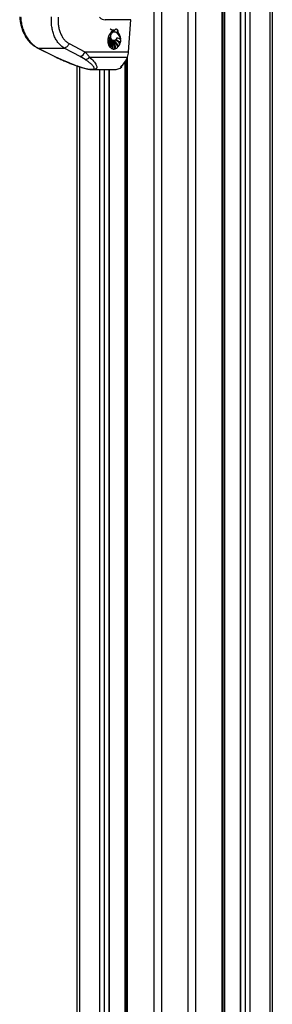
# Paper-space layout '2.5M DUO In-Ground Anchor' of a CAD drawing. Header units: millimetres. Extents: x 20 to 19291, y 40 to 15516.
# Tile 91 of 105: x 18136 to 18514, y 4378 to 5854. Entities that reach past the tile are written whole.
import ezdxf

# ---------------------------------------------------------------- set-up
doc = ezdxf.new("R2010")
doc.units = ezdxf.units.MM

psp = doc.layouts.new('2.5M DUO In-Ground Anchor')

# ---------------------------------------------------------------- linework, layer by layer
at = {"color": 8, "linetype": 'Continuous', "lineweight": 25, "ltscale": 2}
for p, q in [((18337.5, 2191.49), (18337.5, 7939.49)), ((18348.58, 7939.49), (18348.58, 2191.49)), ((18388.53, 2191.49), (18388.53, 7939.49)), ((18399.6, 7939.49), (18399.6, 2191.49)), ((18439.7, 2191.49), (18439.7, 7939.49)), ((18466.66, 7939.49), (18466.66, 2191.49)), ((18474.44, 2191.49), (18474.44, 7939.49)), ((18480.62, 7939.49), (18480.62, 2191.49)), ((18511.1, 2191.49), (18511.1, 7939.49)), ((18442.98, 6551.97), (18442.98, 2191.49)), ((18162.49, 5812.46), (18163.92, 5811.99)), ((18292.42, 5788.95), (18296.02, 5788.82)), ((18296.02, 5790.1), (18293.34, 5790.2)), ((18294.12, 2780.49), (18294.12, 5788.89)), ((18297.4, 5797.77), (18297.4, 2191.49)), ((18226, 5783.91), (18226, 2191.49)), ((18256.49, 2191.49), (18256.49, 5779.56)), ((18262.66, 5779.56), (18262.66, 2761.38)), ((18270.44, 2768.25), (18270.44, 5779.56))]:
    psp.add_line(p, q, dxfattribs=at)
at = {"color": 7, "linetype": 'Continuous', "lineweight": 25, "ltscale": 2}
for p, q in [((18441.09, 2191.49), (18441.09, 7939.49)), ((18466.23, 7939.49), (18466.23, 2191.49)), ((18514.45, 7939.49), (18514.45, 2191.49)), ((18302.62, 5854.46), (18264.15, 5854.46)), ((18299.31, 5806.06), (18302.62, 5854.46)), ((18275.5, 5837.08), (18275.42, 5837.09)), ((18275.64, 5839.24), (18275.71, 5839.23)), ((18278.36, 5838.23), (18278.43, 5838.22)), ((18282.62, 5837.63), (18282.52, 5837.65)), ((18282.71, 5836.8), (18282.86, 5836.78)), ((18283.76, 5835.37), (18283.83, 5835.36)), ((18210.36, 5818.72), (18233.96, 5806.06)), ((18268.29, 5822.12), (18268.22, 5822.13)), ((18268.81, 5818.52), (18268.74, 5818.53)), ((18269.37, 5829.33), (18269.3, 5829.34)), ((18272.47, 5827.52), (18272.54, 5827.51)), ((18272.8, 5826.17), (18272.87, 5826.16)), ((18273.18, 5825.22), (18273.25, 5825.21)), ((18273.65, 5824.47), (18273.72, 5824.46)), ((18274.1, 5823.78), (18274.17, 5823.77)), ((18274.81, 5823.2), (18274.88, 5823.19)), ((18275.72, 5822.6), (18275.79, 5822.59)), ((18276.57, 5823.1), (18276.64, 5823.09)), ((18276.99, 5822.6), (18277.06, 5822.59)), ((18278.64, 5822.89), (18278.71, 5822.88)), ((18280.42, 5824.33), (18280.49, 5824.32)), ((18286.36, 5818.03), (18286.5, 5818.01)), ((18287.84, 5824.48), (18287.99, 5824.46)), ((18162.6, 5812.34), (18187.93, 5799.67)), ((18163.92, 5811.99), (18203.13, 5811.99)), ((18233.96, 5806.06), (18299.31, 5806.06)), ((18270.24, 5814.94), (18270.17, 5814.95)), ((18272.7, 5812.03), (18272.63, 5812.04)), ((18279.1, 5810.7), (18279.17, 5810.69)), ((18283.1, 5813.14), (18283.24, 5813.12)), ((18189.26, 5799.32), (18198.89, 5794.79)), ((18234.36, 5794.79), (18226.71, 5799.32)), ((18240.98, 5798.51), (18297.69, 5798.51)), ((18292.42, 5788.95), (18296.02, 5788.81)), ((18296.02, 5794.7), (18296.02, 2191.49)), ((18222.66, 2191.49), (18222.66, 5785.05)), ((18245.82, 5779.56), (18277.39, 5779.56)), ((18270.87, 2768.46), (18270.87, 5779.56)), ((18287.29, 5783.82), (18289.41, 5783.82)), ((18289.41, 5783.82), (18289.41, 5785.62))]:
    psp.add_line(p, q, dxfattribs=at)
at = {"color": 7, "linetype": 'Continuous', "lineweight": 25, "ltscale": 2, "flags": 128}
for points in [[(18276.5, 5823.11), (18276.13, 5823.18), (18274.72, 5823.9), (18273.6, 5825.26), (18272.88, 5827.09), (18272.65, 5829.21), (18272.94, 5831.39), (18273.7, 5833.39), (18274.86, 5834.99), (18276.3, 5836.03), (18277.86, 5836.39)], [(18281.59, 5826.97), (18280.6, 5825.16), (18279.28, 5823.83), (18277.76, 5823.15), (18276.2, 5823.17), (18274.79, 5823.89), (18273.67, 5825.25), (18272.95, 5827.08), (18272.72, 5829.2), (18273.01, 5831.38), (18273.77, 5833.38), (18274.94, 5834.98), (18276.37, 5836.02), (18277.93, 5836.38)], [(18281.66, 5826.96), (18280.67, 5825.15), (18279.35, 5823.82), (18277.83, 5823.14), (18276.28, 5823.16), (18274.86, 5823.88), (18273.74, 5825.24), (18273.02, 5827.07), (18272.79, 5829.2), (18273.08, 5831.37), (18273.84, 5833.37), (18275.01, 5834.97), (18276.44, 5836.01), (18278, 5836.37)], [(18276.7, 5838.28), (18277.45, 5838.22), (18278.29, 5838.24)], [(18163.92, 5811.99), (18174.92, 5806.49), (18189.26, 5799.32)], [(18226.71, 5799.32), (18216.48, 5804.82), (18203.13, 5811.99)], [(18187.93, 5799.67), (18188.34, 5799.5), (18189.26, 5799.32)]]:
    psp.add_lwpolyline(points, dxfattribs=at)
at = {"color": 8, "linetype": 'Continuous', "lineweight": 25, "ltscale": 2, "flags": 128}
psp.add_lwpolyline([(18197.89, 5794.98), (18198.32, 5794.84), (18198.89, 5794.79)], dxfattribs=at)
at = {"color": 7, "linetype": 'Continuous', "lineweight": 25, "ltscale": 4}
for centre, radius, start, end in [((18282.37, 5825.31), 13.67, 120.52649, 162.85483), ((18282.44, 5825.3), 13.67, 120.5274, 162.85435), ((18282.51, 5825.29), 13.67, 120.5274, 162.85435), ((18277.84, 5845.91), 7.71, 221.79418, 261.54586), ((18276.6, 5846.24), 7.06, 230.98843, 296.94817), ((18277.81, 5845.77), 7.55, 221.53902, 274.17634), ((18276.67, 5846.23), 7.06, 230.98896, 296.94763), ((18277.88, 5845.76), 7.55, 221.53888, 274.17743), ((18276.57, 5846.27), 7.09, 235.29048, 261.8791), ((18282.64, 5823.27), 15.59, 106.19284, 117.5754), ((18282.71, 5823.26), 15.59, 106.1911, 117.57509), ((18276.49, 5846.42), 7.23, 262.66784, 296.65086), ((18282.78, 5823.24), 15.6, 106.19427, 117.57192), ((18250.63, 5809.83), 40.57, 23.36572, 38.57416), ((18250.69, 5809.82), 40.57, 23.36604, 38.57384), ((18250.76, 5809.81), 40.58, 23.36635, 38.57356), ((18246.27, 5813.23), 43.49, 18.36941, 30.62198), ((18246.02, 5813.06), 43.84, 17.04758, 30.59503), ((18246.09, 5813.05), 43.84, 17.04803, 30.59488), ((18287.73, 5822.89), 19.52, 172.25488, 179.34783), ((18263.66, 5840.36), 17.83, 284.76987, 301.98919), ((18260.82, 5839.17), 18.58, 293.46728, 311.39226), ((18286.14, 5822.84), 17.93, 182.26779, 190.81845), ((18263.73, 5840.35), 17.83, 284.77015, 301.99008), ((18260.89, 5839.16), 18.58, 293.46816, 311.39238), ((18286.21, 5822.83), 17.93, 182.26796, 190.81857), ((18287.87, 5822.87), 19.53, 172.25536, 179.34756), ((18263.8, 5840.33), 17.83, 284.76908, 301.99115), ((18260.97, 5839.15), 18.58, 293.46664, 311.3939), ((18286.28, 5822.82), 17.93, 182.26779, 190.81845), ((18268.49, 5839.5), 13.97, 269.58465, 287.67599), ((18287.56, 5822.94), 19.35, 162.96615, 169.95362), ((18271.21, 5845.16), 19.04, 261.8577, 274.59116), ((18268.63, 5839.47), 13.97, 269.58199, 287.67712), ((18249.78, 5843.44), 30.43, 308.02008, 321.4441), ((18287.63, 5822.93), 19.35, 162.96564, 169.95344), ((18271.28, 5845.15), 19.04, 261.85742, 274.58982), ((18249.86, 5843.43), 30.43, 308.01945, 321.44473), ((18287.7, 5822.92), 19.35, 162.96637, 169.9534), ((18271.35, 5845.14), 19.04, 261.8577, 274.59116), ((18249.93, 5843.42), 30.43, 308.0201, 321.44475), ((18248.34, 5840.07), 29.66, 313.4324, 327.29341), ((18282.96, 5822.09), 14.66, 194.06724, 205.11643), ((18248.29, 5840.18), 29.83, 313.45217, 328.22503), ((18283.03, 5822.08), 14.66, 194.06589, 205.11778), ((18248.36, 5840.17), 29.83, 313.45283, 328.22492), ((18283.1, 5822.07), 14.66, 194.06733, 205.11634), ((18275.17, 5841.84), 14.58, 245.21655, 259.02369), ((18275.24, 5841.84), 14.59, 245.21945, 259.02079), ((18275.31, 5841.82), 14.58, 245.21657, 259.02367), ((18280.69, 5845.22), 19.54, 234.35222, 244.88122), ((18280.76, 5845.22), 19.55, 234.35482, 244.87861), ((18280.83, 5845.2), 19.54, 234.35373, 244.87971), ((18243.97, 5835.15), 32.14, 323.14152, 339.30657), ((18244.04, 5835.14), 32.14, 323.14107, 339.30666), ((18244.11, 5835.13), 32.14, 323.14152, 339.30657), ((18237.62, 5834.44), 37.93, 329.08217, 342.38497), ((18237.53, 5834.52), 38.12, 329.09943, 343.64364), ((18237.59, 5834.51), 38.12, 329.09976, 343.64359), ((18219.26, 5832.62), 56.27, 339.26598, 350.37535), ((18219.33, 5832.61), 56.27, 339.26602, 350.37547), ((18219.4, 5832.6), 56.27, 339.26598, 350.37535), ((18232.73, 5825.34), 42.06, 341.56218, 356.26139), ((18232.79, 5825.34), 42.07, 341.56315, 357.09393), ((18232.86, 5825.33), 42.07, 341.56308, 357.09389), ((18234.41, 5818.79), 41.42, 348.81528, 5.29033), ((18234.48, 5818.78), 41.42, 348.81523, 5.29038), ((18234.55, 5818.77), 41.42, 348.81519, 5.29039), ((18236.59, 5815.14), 39.76, 353.3163, 10.82184), ((18236.66, 5815.13), 39.76, 353.31628, 10.82186), ((18236.74, 5815.12), 39.76, 353.3163, 10.82184), ((18241.94, 5810.27), 37.09, 0.67924, 19.44044), ((18246.42, 5808.08), 33.79, 5.08252, 25.47519), ((18246.49, 5808.07), 33.79, 5.08269, 25.47501), ((18242.01, 5810.26), 37.09, 0.67933, 19.44025), ((18242.08, 5810.25), 37.09, 0.67924, 19.44044), ((18246.56, 5808.06), 33.78, 5.08241, 25.4753), ((18255.75, 5806.36), 28.19, 13.92545, 35.93348), ((18262.39, 5806.66), 22.92, 19.11684, 45.10766), ((18262.46, 5806.65), 22.92, 19.11625, 45.10825), ((18255.82, 5806.35), 28.19, 13.92555, 35.93365), ((18255.89, 5806.34), 28.18, 13.92518, 35.93376), ((18262.53, 5806.64), 22.92, 19.11684, 45.10766), ((18266.75, 5805.38), 23.33, 32.81834, 54.34556), ((18272.86, 5806.86), 19.01, 42.16814, 66.79865), ((18272.93, 5806.85), 19.02, 42.16934, 66.79745), ((18266.82, 5805.37), 23.33, 32.81786, 54.3455), ((18266.89, 5805.36), 23.33, 32.81832, 54.34558), ((18273, 5806.84), 19.01, 42.16814, 66.79865), ((18279.14, 5811.71), 15.45, 55.69536, 81.12927), ((18279.21, 5811.7), 15.45, 55.69627, 81.12928), ((18279.28, 5811.69), 15.45, 55.69688, 81.12867), ((18271.85, 5824.1), 15.74, 320.83766, 337.27839), ((18271.91, 5824.1), 15.74, 320.83842, 337.27763), ((18271.99, 5824.09), 15.74, 320.83766, 337.27839), ((18268.36, 5825.54), 19.51, 342.34806, 356.86538), ((18268.43, 5825.53), 19.51, 342.34775, 356.86569), ((18268.5, 5825.52), 19.51, 342.34801, 356.86569), ((18225.01, 5808.41), 9.25, 280.5843, 345.2323), ((18279.36, 5820.19), 10.58, 209.68225, 225.06005), ((18279.43, 5820.18), 10.58, 209.6823, 225.05854), ((18279.5, 5820.17), 10.58, 209.68461, 225.05769), ((18277.33, 5817.96), 7.56, 231.53474, 252.34615), ((18277.41, 5817.95), 7.56, 231.53688, 252.34622), ((18277.48, 5817.94), 7.56, 231.535, 252.34809), ((18277.11, 5817.55), 7.11, 261.76546, 285.66028), ((18277.18, 5817.54), 7.11, 261.763, 285.66042), ((18277.25, 5817.54), 7.11, 261.76546, 285.66028), ((18275.99, 5820.3), 10.09, 293.80376, 314.77533), ((18276.07, 5820.29), 10.09, 293.80143, 314.77765), ((18276.14, 5820.29), 10.09, 293.80376, 314.77533), ((18272.99, 5807.76), 26.37, 339.46728, 356.29628), ((18234.03, 5803.12), 8.34, 272.27334, 326.4098), ((18266.67, 5809.45), 32.89, 308.81889, 340.57441), ((18277.1, 5799.43), 19.88, 270.82875, 308.25547)]:
    psp.add_arc(centre, radius, start, end, dxfattribs=at)
for centre, major_axis, ratio, start_param, end_param in [((18265.59, 5875.46), (2.83, 20.91), 0.7006209, 2.6453256, 3.2362073), ((18282.55, 5837.24), (-0.306, 0.369), 0.6883284, 0.3418994, 2.5173283), ((18282.55, 5837.24), (-0.306, 0.369), 0.6883284, 5.6589209, 6.6250847)]:
    psp.add_ellipse(centre, major_axis=major_axis, ratio=ratio, start_param=start_param, end_param=end_param, dxfattribs=at)
psp.add_ellipse((18282.69, 5837.22), major_axis=(-0.306, 0.369), ratio=0.6883284, dxfattribs=at)
at = {"color": 7, "linetype": 'Continuous', "lineweight": 25, "ltscale": 2}
for points, knots in [([(18136.5, 5858.54), (18136.68, 5856.29), (18137.03, 5852.15), (18138.19, 5846.51), (18139.46, 5841.97), (18140.69, 5838.49), (18141.81, 5835.77), (18143.25, 5832.63), (18145.58, 5828.36), (18148.61, 5824.05), (18151.84, 5820.35), (18154.89, 5817.44), (18158.44, 5814.64), (18161.09, 5813.17), (18162.47, 5812.41)], [0, 0, 0, 0, 0.11464025, 0.2119803, 0.29298019, 0.35651053, 0.402645, 0.44651172, 0.53803682, 0.66055106, 0.73308557, 0.81381264, 0.90299543, 1, 1, 1, 1]), ([(18137.81, 5858.97), (18138.02, 5856.44), (18138.43, 5851.39), (18140.09, 5843.96), (18142.47, 5836.86), (18145.61, 5830.24), (18149.42, 5824.32), (18153.82, 5819.21), (18158.65, 5814.94), (18162.16, 5812.97), (18163.92, 5811.99)], [0, 0, 0, 0, 0.1250782, 0.2499561, 0.3753487, 0.5000019, 0.6255519, 0.7498959, 0.8749898, 1, 1, 1, 1]), ([(18203.13, 5811.99), (18201.59, 5812.96), (18198.52, 5814.92), (18194.45, 5819.17), (18190.89, 5824.26), (18187.98, 5830.19), (18185.8, 5836.79), (18184.39, 5843.91), (18183.7, 5851.35), (18183.91, 5856.43), (18184.01, 5858.97)], [0, 0, 0, 0, 0.1242538, 0.2487546, 0.3736728, 0.4983118, 0.6239513, 0.748648, 0.8743529, 1, 1, 1, 1]), ([(18194.06, 5858.2), (18193.96, 5856.07), (18193.74, 5851.79), (18194.31, 5845.51), (18195.5, 5839.52), (18197.36, 5833.97), (18199.85, 5829), (18202.9, 5824.74), (18206.4, 5821.17), (18209.04, 5819.54), (18210.36, 5818.72)], [0, 0, 0, 0, 0.1258699, 0.2521788, 0.3773131, 0.502687, 0.6269191, 0.7518752, 0.8763499, 1, 1, 1, 1]), ([(18277.93, 5836.38), (18278.51, 5836.33), (18279.57, 5836.24), (18280.74, 5835.43), (18281.63, 5835.38), (18282.13, 5835.34), (18282.34, 5835.18), (18282.41, 5835.12)], [0, 0, 0, 0, 0.3699367, 0.6829765, 0.8410304, 0.9422554, 1, 1, 1, 1]), ([(18278, 5836.37), (18278.84, 5836.17), (18280.06, 5835.89), (18281.39, 5835.35), (18282.08, 5835.37), (18282.35, 5835.2), (18282.49, 5835.11)], [0, 0, 0, 0, 0.5598909, 0.8057986, 0.9035639, 1, 1, 1, 1]), ([(18281.22, 5840.09), (18280.83, 5840.15), (18280.33, 5840.21), (18279.83, 5840), (18279.73, 5839.96)], [0, 0, 0, 0, 0.7949509, 1, 1, 1, 1]), ([(18283.76, 5835.37), (18283.82, 5835.75), (18283.93, 5836.51), (18283.73, 5837.66), (18283.3, 5838.75), (18282.56, 5839.68), (18281.45, 5840.21), (18280.48, 5840.23), (18279.9, 5839.99), (18279.8, 5839.95)], [0, 0, 0, 0, 0.1258437, 0.251052, 0.3934023, 0.5575652, 0.726465, 0.9521008, 1, 1, 1, 1]), ([(18283.83, 5835.36), (18283.89, 5835.74), (18284, 5836.5), (18283.76, 5837.95), (18282.99, 5839.45), (18281.49, 5840.32), (18280.41, 5840.07), (18279.87, 5839.94)], [0, 0, 0, 0, 0.1258672, 0.2511606, 0.5007202, 0.7496367, 1, 1, 1, 1]), ([(18283.69, 5835.38), (18283.75, 5835.76), (18283.86, 5836.51), (18283.62, 5837.98), (18282.85, 5839.41), (18281.83, 5840.19), (18281.26, 5840.12), (18281.23, 5840.12)], [0, 0, 0, 0, 0.1642278, 0.3277237, 0.6533585, 0.9781544, 1, 1, 1, 1]), ([(18210.36, 5818.72), (18210.02, 5817.87), (18209.3, 5816.12), (18207.45, 5813.92), (18205.28, 5812.37), (18203.83, 5812.11), (18203.13, 5811.99)], [0, 0, 0, 0, 0.2419334, 0.5000017, 0.758067, 1, 1, 1, 1]), ([(18233.96, 5806.06), (18235.29, 5804.8), (18237.96, 5802.27), (18239.97, 5799.77), (18240.98, 5798.51)], [0, 0, 0, 0, 0.4969511, 1, 1, 1, 1]), ([(18187.97, 5799.67), (18188.62, 5799.34), (18190.84, 5798.21), (18194.16, 5796.64), (18196.95, 5795.41), (18197.92, 5794.98)], [0, 0, 0, 0, 0.2108043, 0.725035, 1, 1, 1, 1]), ([(18197.9, 5794.98), (18199.9, 5794.1), (18204.03, 5792.29), (18210.23, 5789.73), (18216.22, 5787.37), (18221.64, 5785.38), (18226.53, 5783.71), (18230.85, 5782.35), (18234.66, 5781.29), (18238.12, 5780.47), (18241.31, 5779.9), (18243.87, 5779.57), (18245.3, 5779.6), (18245.81, 5779.61)], [0, 0, 0, 0, 0.1404087, 0.2892934, 0.413942, 0.5268379, 0.6254751, 0.7075514, 0.779599, 0.844238, 0.9050638, 0.9657103, 1, 1, 1, 1]), ([(18198.89, 5794.79), (18202.16, 5793.38), (18208.35, 5790.7), (18218.09, 5786.84), (18226.04, 5784.05), (18232.13, 5782.2), (18236.35, 5781.09), (18240.37, 5780.28), (18243.74, 5779.97), (18246.11, 5780.15), (18247.67, 5780.93), (18247.89, 5782.22), (18247.24, 5783.75), (18245.79, 5785.72), (18243.16, 5788.32), (18239.13, 5791.53), (18235.95, 5793.7), (18234.36, 5794.79)], [0, 0, 0, 0, 0.1200439, 0.2271718, 0.3338359, 0.3739226, 0.4139051, 0.4609803, 0.4957187, 0.5304593, 0.571625, 0.6316941, 0.6777421, 0.7238543, 0.8156716, 0.907871, 1, 1, 1, 1])]:
    psp.add_open_spline(points, degree=3, knots=knots, dxfattribs=at)
at = {"color": 8, "linetype": 'Continuous', "lineweight": 25, "ltscale": 2}
psp.add_open_spline([(18240.98, 5798.51), (18243.14, 5796.42), (18246.4, 5793.25), (18249.54, 5789.17), (18251.09, 5786.51), (18251.84, 5784.3), (18251.92, 5782.32), (18250.95, 5780.68), (18248.76, 5779.69), (18246.7, 5779.62), (18245.81, 5779.59)], degree=3, knots=[0, 0, 0, 0, 0.2614476, 0.3953116, 0.5290565, 0.6207276, 0.7135797, 0.8397939, 0.930624, 1, 1, 1, 1], dxfattribs=at)

doc.saveas('drawing.dxf')
